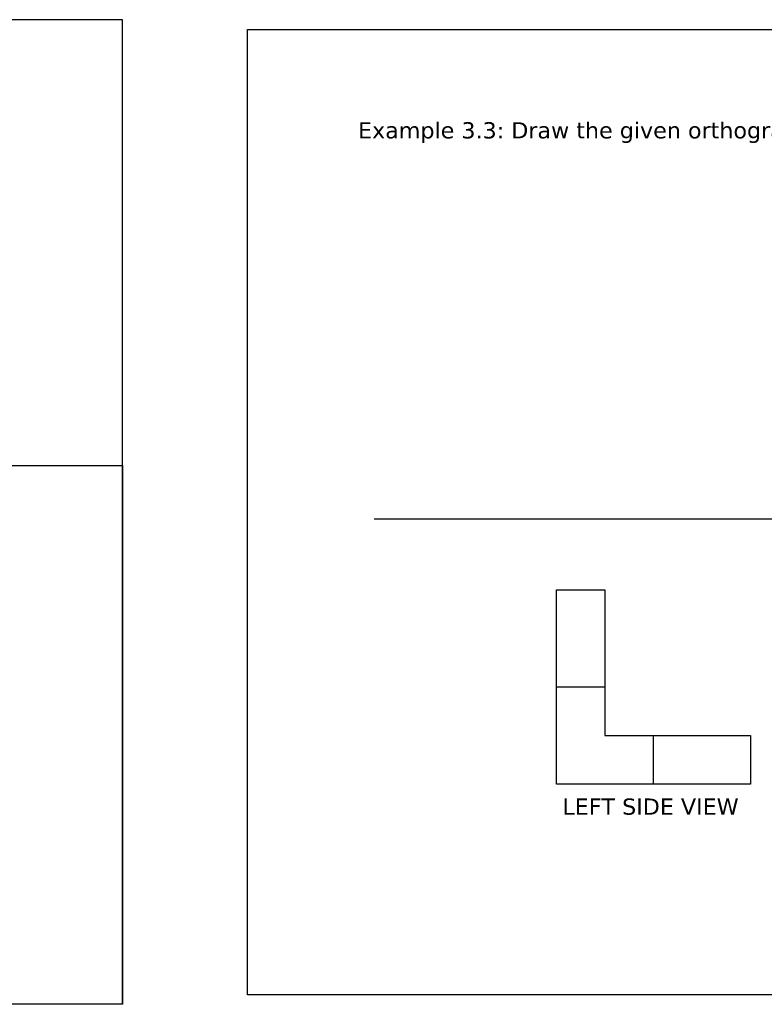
# Model space of a CAD drawing. Header units: millimetres. Extents: x 110 to 309, y -2 to 66.
# Tile 12 of 14: x 242 to 265, y 36 to 66. Entities that reach past the tile are written whole.
import ezdxf

# ---------------------------------------------------------------- set-up
doc = ezdxf.new("R2010")
doc.units = ezdxf.units.MM
doc.header["$MEASUREMENT"] = 0

msp = doc.modelspace()

# ---------------------------------------------------------------- linework, layer by layer
at = {"lineweight": 25}
for p, q in [((245.376, 66.351), (173.069, 66.351)), ((245.376, 52.583), (245.376, 66.351)), ((173.385, 52.583), (245.376, 52.583)), ((268.125, 50.92), (253.155, 50.92)), ((258.786, 45.743), (258.786, 48.743)), ((258.786, 48.743), (260.286, 48.743)), ((260.286, 48.743), (260.286, 45.743)), ((258.786, 42.743), (258.786, 45.743)), ((258.786, 45.743), (260.286, 45.743)), ((260.286, 45.743), (260.286, 44.243)), ((260.286, 44.243), (261.786, 44.243)), ((261.786, 44.243), (264.786, 44.243)), ((261.786, 42.743), (261.786, 44.243)), ((264.786, 44.243), (264.786, 42.743)), ((261.786, 42.743), (258.786, 42.743)), ((264.786, 42.743), (261.786, 42.743)), ((245.376, 35.94), (173.069, 35.94))]:
    msp.add_line(p, q, dxfattribs=at)
for points in [[(309.276, 36.233), (249.245, 36.233), (249.245, 66.053), (309.276, 66.053)], [(245.376, 52.583), (245.376, 52.583), (245.376, 35.94), (245.376, 35.94)]]:
    msp.add_lwpolyline(points, close=True, dxfattribs=at)

# ---------------------------------------------------------------- texts
at = {"lineweight": 25, "char_height": 0.5, "attachment_point": 1}
for s, insert, width in [('{\\fVerdana|b0|i0|c0|p34;Example 3.3: Draw the given orthographic projection (dimensions are in INCH)}', (252.657, 63.185), 27.92113), ('{\\fVerdana Pro|b0|i0|c0|p34;LEFT SIDE VIEW}', (258.969, 42.297), 6.67189)]:
    msp.add_mtext(s, dxfattribs=dict(at, insert=insert, width=width))

doc.saveas('drawing.dxf')
